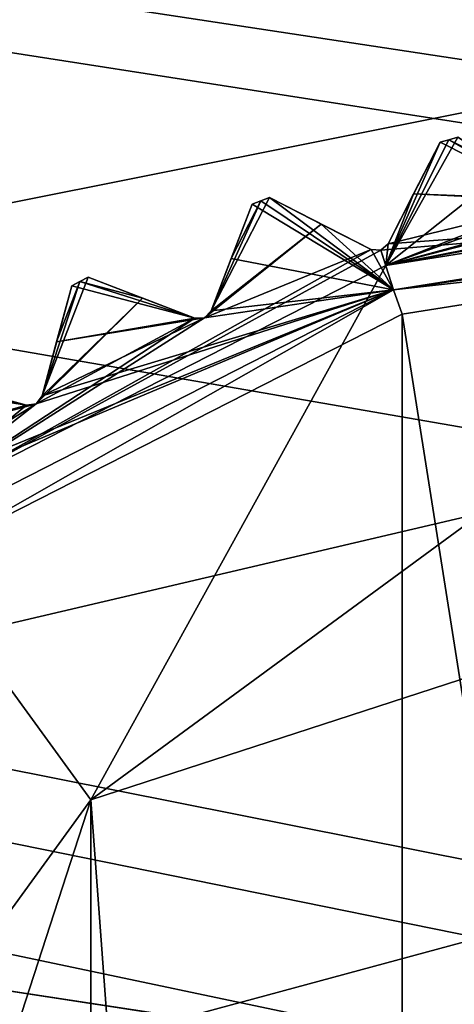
# Model space of a CAD drawing. Header units: millimetres. Extents: x -114 to 114, y -36 to 48.
# Tile 201 of 256: x 16.33 to 19.72, y 7.51 to 15.18. Entities that reach past the tile are written whole.
import ezdxf

# ---------------------------------------------------------------- set-up
doc = ezdxf.new("R2010")
doc.units = ezdxf.units.MM
doc.header["$LTSCALE"] = 65.185185
for name, color, linetype in [('2', 7, 'CONTINUOUS'), ('2786', 7, 'CONTINUOUS'), ('3463', 7, 'CONTINUOUS'), ('3464', 7, 'CONTINUOUS'), ('3546', 7, 'CONTINUOUS'), ('3547', 7, 'CONTINUOUS'), ('3548', 7, 'CONTINUOUS'), ('3549', 7, 'CONTINUOUS'), ('3550', 7, 'CONTINUOUS'), ('3551', 7, 'CONTINUOUS'), ('3586', 7, 'CONTINUOUS'), ('3628', 7, 'CONTINUOUS'), ('3629', 7, 'CONTINUOUS'), ('3630', 7, 'CONTINUOUS'), ('3652', 7, 'CONTINUOUS'), ('3653', 7, 'CONTINUOUS'), ('3836', 7, 'CONTINUOUS'), ('3837', 7, 'CONTINUOUS'), ('3840', 7, 'CONTINUOUS'), ('3903', 7, 'CONTINUOUS'), ('3904', 7, 'CONTINUOUS'), ('3905', 7, 'CONTINUOUS')]:
    doc.layers.add(name, color=color, linetype=linetype)

msp = doc.modelspace()

# ---------------------------------------------------------------- linework, layer by layer
at = {"layer": '2', "linetype": 'CONTINUOUS'}
for points in [[(113, 35, 92.5), (-113, 35, 92.5), (72.7254, 6.8475, 92.5), (113, 35, 92.5)], [(-113, 35, 92.5), (-19.2659, 13.0293, 92.5), (21.2746, 6.8475, 92.5), (-113, 35, 92.5)], [(-113, 35, 92.5), (63.3, 0, 92.5), (64.6742, 4.2309, 92.5), (-113, 35, 92.5)], [(63.3, 0, 92.5), (-113, 35, 92.5), (25.7254, 6.8475, 92.5), (63.3, 0, 92.5)], [(72.7254, 6.8475, 92.5), (-113, 35, 92.5), (68.2746, 6.8475, 92.5), (72.7254, 6.8475, 92.5)], [(68.2746, 6.8475, 92.5), (-113, 35, 92.5), (64.6742, 4.2309, 92.5), (68.2746, 6.8475, 92.5)], [(25.7254, 6.8475, 92.5), (-113, 35, 92.5), (21.2746, 6.8475, 92.5), (25.7254, 6.8475, 92.5)], [(-19.2659, 13.0293, 92.5), (16.3, 0, 92.5), (17.6742, 4.2309, 92.5), (-19.2659, 13.0293, 92.5)], [(21.2746, 6.8475, 92.5), (-19.2659, 13.0293, 92.5), (17.6742, 4.2309, 92.5), (21.2746, 6.8475, 92.5)]]:
    msp.add_3dface(points, dxfattribs=at)
at = {"layer": '2786', "linetype": 'CONTINUOUS'}
for points in [[(-50.5, 32.5, 90), (110.5, 32.5, 90), (-23.5, 13.7, 90), (-50.5, 32.5, 90)], [(110.5, 32.5, 90), (-19.2659, 13.0293, 90), (-23.5, 13.7, 90), (110.5, 32.5, 90)], [(110.5, 32.5, 90), (-15.4464, 11.0828, 90), (-19.2659, 13.0293, 90), (110.5, 32.5, 90)], [(110.5, 32.5, 90), (-12.4154, 8.0512, 90), (-15.4464, 11.0828, 90), (110.5, 32.5, 90)], [(110.5, 32.5, 90), (-10.4698, 4.2312, 90), (-12.4154, 8.0512, 90), (110.5, 32.5, 90)], [(110.5, 32.5, 90), (-9.8, 0, 90), (-10.4698, 4.2312, 90), (110.5, 32.5, 90)], [(-9.8, 0, 90), (110.5, 32.5, 90), (21.2746, 6.8475, 90), (-9.8, 0, 90)]]:
    msp.add_3dface(points, dxfattribs=at)
at = {"layer": '3463', "linetype": 'CONTINUOUS'}
for points in [[(19.3182, 12.8886, 110), (23.5, -13.55, 110), (23.5, 13.55, 110), (19.3182, 12.8886, 110)], [(15.5392, 10.9648, 110), (19.3182, -12.8886, 110), (19.3182, 12.8886, 110), (15.5392, 10.9648, 110)], [(19.3182, -12.8886, 110), (23.5, -13.55, 110), (19.3182, 12.8886, 110), (19.3182, -12.8886, 110)], [(15.5392, -10.9648, 110), (19.3182, -12.8886, 110), (15.5392, 10.9648, 110), (15.5392, -10.9648, 110)]]:
    msp.add_3dface(points, dxfattribs=at)
at = {"layer": '3464', "linetype": 'CONTINUOUS'}
for points in [[(19.1894, 13.2673, 93), (23.5, 13.95, 93), (16.8874, 9.1014, 93), (19.1894, 13.2673, 93)], [(16.8874, 9.1014, 93), (23.5, 13.95, 93), (23.5, 11.25, 93), (16.8874, 9.1014, 93)], [(15.3004, 11.2858, 93), (19.1894, 13.2673, 93), (16.8874, 9.1014, 93), (15.3004, 11.2858, 93)], [(12.8006, 3.4764, 93), (15.3004, 11.2858, 93), (16.8874, 9.1014, 93), (12.8006, 3.4764, 93)]]:
    msp.add_3dface(points, dxfattribs=at)
at = {"layer": '3546', "linetype": 'CONTINUOUS'}
for points in [[(16.6221, 12.6711, 108.8326), (16.7395, 13.1095, 108.5), (16.5092, 12.2499, 109.1457), (16.6221, 12.6711, 108.8326)], [(16.5092, 12.2499, 109.1457), (16.7395, 13.1095, 108.5), (16.7395, 13.1095, 93.8), (16.5092, 12.2499, 109.1457)], [(16.622, 12.671, 93.4674), (16.5092, 12.2499, 109.1457), (16.7395, 13.1095, 93.8), (16.622, 12.671, 93.4674)], [(16.5092, 12.2499, 93.1543), (16.5092, 12.2499, 109.1457), (16.622, 12.671, 93.4674), (16.5092, 12.2499, 93.1543)]]:
    msp.add_3dface(points, dxfattribs=at)
at = {"layer": '3547', "linetype": 'CONTINUOUS'}
for points in [[(15.5271, 12.4095, 93.8), (15.5271, 12.4095, 108.5), (16.3867, 12.1791, 93.1543), (15.5271, 12.4095, 93.8)], [(16.3867, 12.1791, 93.1543), (15.5271, 12.4095, 108.5), (15.9655, 12.292, 108.8326), (16.3867, 12.1791, 93.1543)], [(15.9654, 12.292, 93.4675), (15.5271, 12.4095, 93.8), (16.3867, 12.1791, 93.1543), (15.9654, 12.292, 93.4675)], [(16.3867, 12.1791, 109.1457), (16.3867, 12.1791, 93.1543), (15.9655, 12.292, 108.8326), (16.3867, 12.1791, 109.1457)]]:
    msp.add_3dface(points, dxfattribs=at)
at = {"layer": '3548', "linetype": 'CONTINUOUS'}
for points in [[(17.9842, 13.3206, 108.8326), (18.1469, 13.7443, 108.5), (17.8279, 12.9135, 109.1457), (17.9842, 13.3206, 108.8326)], [(17.8279, 12.9135, 109.1457), (18.1469, 13.7443, 108.5), (18.1469, 13.7443, 93.8), (17.8279, 12.9135, 109.1457)], [(17.9842, 13.3206, 93.4674), (17.8279, 12.9135, 109.1457), (18.1469, 13.7443, 93.8), (17.9842, 13.3206, 93.4674)], [(17.8279, 12.9135, 93.1543), (17.8279, 12.9135, 109.1457), (17.9842, 13.3206, 93.4674), (17.8279, 12.9135, 93.1543)]]:
    msp.add_3dface(points, dxfattribs=at)
at = {"layer": '3549', "linetype": 'CONTINUOUS'}
for points in [[(16.8679, 13.1749, 93.8), (16.8679, 13.1749, 108.5), (17.6988, 12.856, 93.1543), (16.8679, 13.1749, 93.8)], [(17.6988, 12.856, 93.1543), (16.8679, 13.1749, 108.5), (17.2916, 13.0123, 108.8326), (17.6988, 12.856, 93.1543)], [(17.2916, 13.0123, 93.4675), (16.8679, 13.1749, 93.8), (17.6988, 12.856, 93.1543), (17.2916, 13.0123, 93.4675)], [(17.6988, 12.856, 109.1457), (17.6988, 12.856, 93.1543), (17.2916, 13.0123, 108.8326), (17.6988, 12.856, 109.1457)]]:
    msp.add_3dface(points, dxfattribs=at)
at = {"layer": '3550', "linetype": 'CONTINUOUS'}
for points in [[(19.4068, 13.8242, 108.8326), (19.6129, 14.2286, 108.5), (19.2088, 13.4356, 109.1457), (19.4068, 13.8242, 108.8326)], [(19.2088, 13.4356, 109.1457), (19.6129, 14.2286, 108.5), (19.6129, 14.2286, 93.8), (19.2088, 13.4356, 109.1457)], [(19.4068, 13.8241, 93.4674), (19.2088, 13.4356, 109.1457), (19.6129, 14.2286, 93.8), (19.4068, 13.8241, 93.4674)], [(19.2088, 13.4356, 93.1543), (19.2088, 13.4356, 109.1457), (19.4068, 13.8241, 93.4674), (19.2088, 13.4356, 93.1543)]]:
    msp.add_3dface(points, dxfattribs=at)
at = {"layer": '3551', "linetype": 'CONTINUOUS'}
for points in [[(18.2814, 13.796, 93.8), (18.2814, 13.796, 108.5), (19.0743, 13.3919, 93.1543), (18.2814, 13.796, 93.8)], [(19.0743, 13.3919, 93.1543), (18.2814, 13.796, 108.5), (18.6858, 13.5899, 108.8326), (19.0743, 13.3919, 93.1543)], [(18.6857, 13.5899, 93.4675), (18.2814, 13.796, 93.8), (19.0743, 13.3919, 93.1543), (18.6857, 13.5899, 93.4675)], [(19.0743, 13.3919, 109.1457), (19.0743, 13.3919, 93.1543), (18.6858, 13.5899, 108.8326), (19.0743, 13.3919, 109.1457)]]:
    msp.add_3dface(points, dxfattribs=at)
at = {"layer": '3586', "linetype": 'CONTINUOUS'}
for points in [[(19.1894, 13.2673, 93), (19.7521, 14.2659, 93.8), (20.1326, 14.0187, 93.4675), (19.1894, 13.2673, 93)], [(19.7521, 14.2659, 93.8), (19.1894, 13.2673, 93), (19.6824, 14.2474, 93.8), (19.7521, 14.2659, 93.8)], [(19.1894, 13.2673, 93), (19.6129, 14.2286, 93.8), (19.6824, 14.2474, 93.8), (19.1894, 13.2673, 93)], [(19.1894, 13.2673, 93), (19.4068, 13.8241, 93.4674), (19.6129, 14.2286, 93.8), (19.1894, 13.2673, 93)], [(23.4293, 14.1041, 93.1543), (19.1894, 13.2673, 93), (22.0288, 13.9977, 93.1248), (23.4293, 14.1041, 93.1543)], [(19.1894, 13.2673, 93), (23.4293, 14.1041, 93.1543), (23.464, 14.0815, 93.1316), (19.1894, 13.2673, 93)], [(23.5, 14.0748, 93.1248), (19.1894, 13.2673, 93), (23.464, 14.0815, 93.1316), (23.5, 14.0748, 93.1248)], [(23.5, 13.95, 93), (19.1894, 13.2673, 93), (23.5, 14.0748, 93.1248), (23.5, 13.95, 93)], [(19.1894, 13.2673, 93), (21.9554, 14.0194, 93.1543), (22.0288, 13.9977, 93.1248), (19.1894, 13.2673, 93)], [(21.9554, 14.0194, 93.1543), (19.1894, 13.2673, 93), (20.5737, 13.7672, 93.1248), (21.9554, 14.0194, 93.1543)], [(19.1894, 13.2673, 93), (20.1326, 14.0187, 93.4675), (20.4984, 13.7812, 93.1543), (19.1894, 13.2673, 93)], [(19.1894, 13.2673, 93), (19.2088, 13.4356, 93.1543), (19.4068, 13.8241, 93.4674), (19.1894, 13.2673, 93)], [(17.8279, 12.9135, 93.1543), (18.2814, 13.796, 93.8), (18.6857, 13.5899, 93.4675), (17.8279, 12.9135, 93.1543)], [(18.2814, 13.796, 93.8), (17.8279, 12.9135, 93.1543), (18.2141, 13.7703, 93.8), (18.2814, 13.796, 93.8)], [(17.8279, 12.9135, 93.1543), (17.9842, 13.3206, 93.4674), (18.2141, 13.7703, 93.8), (17.8279, 12.9135, 93.1543)], [(17.9842, 13.3206, 93.4674), (18.1469, 13.7443, 93.8), (18.2141, 13.7703, 93.8), (17.9842, 13.3206, 93.4674)], [(19.1894, 13.2673, 93), (20.4984, 13.7812, 93.1543), (20.5737, 13.7672, 93.1248), (19.1894, 13.2673, 93)], [(17.8279, 12.9135, 93.1543), (18.6857, 13.5899, 93.4675), (17.7753, 12.858, 93.1248), (17.8279, 12.9135, 93.1543)], [(18.6857, 13.5899, 93.4675), (19.0743, 13.3919, 93.1543), (17.7753, 12.858, 93.1248), (18.6857, 13.5899, 93.4675)], [(19.2088, 13.4356, 93.1543), (19.1894, 13.2673, 93), (19.1507, 13.3859, 93.1248), (19.2088, 13.4356, 93.1543)], [(15.3004, 11.2858, 93), (19.0743, 13.3919, 93.1543), (19.1507, 13.3859, 93.1248), (15.3004, 11.2858, 93)], [(19.0743, 13.3919, 93.1543), (15.3004, 11.2858, 93), (17.7753, 12.858, 93.1248), (19.0743, 13.3919, 93.1543)], [(19.1894, 13.2673, 93), (15.3004, 11.2858, 93), (19.1507, 13.3859, 93.1248), (19.1894, 13.2673, 93)], [(16.5092, 12.2499, 93.1543), (16.8679, 13.1749, 93.8), (17.2916, 13.0123, 93.4675), (16.5092, 12.2499, 93.1543)], [(16.8679, 13.1749, 93.8), (16.5092, 12.2499, 93.1543), (16.8036, 13.1423, 93.8), (16.8679, 13.1749, 93.8)], [(16.5092, 12.2499, 93.1543), (16.622, 12.671, 93.4674), (16.8036, 13.1423, 93.8), (16.5092, 12.2499, 93.1543)], [(16.622, 12.671, 93.4674), (16.7395, 13.1095, 93.8), (16.8036, 13.1423, 93.8), (16.622, 12.671, 93.4674)], [(16.5092, 12.2499, 93.1543), (17.2916, 13.0123, 93.4675), (16.4626, 12.1892, 93.1248), (16.5092, 12.2499, 93.1543)], [(17.2916, 13.0123, 93.4675), (17.6988, 12.856, 93.1543), (16.4626, 12.1892, 93.1248), (17.2916, 13.0123, 93.4675)], [(15.3004, 11.2858, 93), (17.6988, 12.856, 93.1543), (17.7753, 12.858, 93.1248), (15.3004, 11.2858, 93)], [(17.6988, 12.856, 93.1543), (15.3004, 11.2858, 93), (16.4626, 12.1892, 93.1248), (17.6988, 12.856, 93.1543)], [(15.3004, 11.2858, 93), (15.9654, 12.292, 93.4675), (16.3867, 12.1791, 93.1543), (15.3004, 11.2858, 93)], [(15.3004, 11.2858, 93), (16.3867, 12.1791, 93.1543), (16.4626, 12.1892, 93.1248), (15.3004, 11.2858, 93)]]:
    msp.add_3dface(points, dxfattribs=at)
at = {"layer": '3628', "linetype": 'CONTINUOUS'}
for points in [[(16.5092, 12.2499, 109.1457), (16.5092, 12.2499, 93.1543), (16.4626, 12.1892, 93.1248), (16.5092, 12.2499, 109.1457)], [(16.5092, 12.2499, 109.1457), (16.4626, 12.1892, 93.1248), (16.4626, 12.1892, 109.1752), (16.5092, 12.2499, 109.1457)], [(16.3867, 12.1791, 93.1543), (16.3867, 12.1791, 109.1457), (16.4626, 12.1892, 109.1752), (16.3867, 12.1791, 93.1543)], [(16.4626, 12.1892, 93.1248), (16.3867, 12.1791, 93.1543), (16.4626, 12.1892, 109.1752), (16.4626, 12.1892, 93.1248)]]:
    msp.add_3dface(points, dxfattribs=at)
at = {"layer": '3629', "linetype": 'CONTINUOUS'}
for points in [[(17.8279, 12.9135, 109.1457), (17.8279, 12.9135, 93.1543), (17.7753, 12.858, 93.1248), (17.8279, 12.9135, 109.1457)], [(17.8279, 12.9135, 109.1457), (17.7753, 12.858, 93.1248), (17.7753, 12.858, 109.1752), (17.8279, 12.9135, 109.1457)], [(17.6988, 12.856, 93.1543), (17.6988, 12.856, 109.1457), (17.7753, 12.858, 109.1752), (17.6988, 12.856, 93.1543)], [(17.7753, 12.858, 93.1248), (17.6988, 12.856, 93.1543), (17.7753, 12.858, 109.1752), (17.7753, 12.858, 93.1248)]]:
    msp.add_3dface(points, dxfattribs=at)
at = {"layer": '3630', "linetype": 'CONTINUOUS'}
for points in [[(19.2088, 13.4356, 109.1457), (19.2088, 13.4356, 93.1543), (19.1507, 13.3859, 93.1248), (19.2088, 13.4356, 109.1457)], [(19.2088, 13.4356, 109.1457), (19.1507, 13.3859, 93.1248), (19.1507, 13.3859, 109.1752), (19.2088, 13.4356, 109.1457)], [(19.0743, 13.3919, 93.1543), (19.0743, 13.3919, 109.1457), (19.1507, 13.3859, 109.1752), (19.0743, 13.3919, 93.1543)], [(19.1507, 13.3859, 93.1248), (19.0743, 13.3919, 93.1543), (19.1507, 13.3859, 109.1752), (19.1507, 13.3859, 93.1248)]]:
    msp.add_3dface(points, dxfattribs=at)
at = {"layer": '3652', "linetype": 'CONTINUOUS'}
for points in [[(16.8874, 9.1014, 93.5), (23.5, 11.25, 93.5), (17.4132, 1.9776, 93.5), (16.8874, 9.1014, 93.5)], [(17.4132, 1.9776, 93.5), (23.5, 11.25, 93.5), (19.7381, 5.1776, 93.5), (17.4132, 1.9776, 93.5)], [(12.8006, 3.4764, 93.5), (16.8874, 9.1014, 93.5), (12.8006, -3.4764, 93.5), (12.8006, 3.4764, 93.5)], [(12.8006, -3.4764, 93.5), (16.8874, 9.1014, 93.5), (16.8874, -9.1014, 93.5), (12.8006, -3.4764, 93.5)], [(16.8874, -9.1014, 93.5), (16.8874, 9.1014, 93.5), (17.4132, 1.9776, 93.5), (16.8874, -9.1014, 93.5)]]:
    msp.add_3dface(points, dxfattribs=at)
at = {"layer": '3653', "linetype": 'CONTINUOUS'}
for points in [[(16.8874, 9.1014, 93), (23.5, 11.25, 93), (16.8874, 9.1014, 93.5), (16.8874, 9.1014, 93)], [(23.5, 11.25, 93), (23.5, 11.25, 93.5), (16.8874, 9.1014, 93.5), (23.5, 11.25, 93)], [(12.8006, 3.4764, 93), (16.8874, 9.1014, 93), (12.8006, 3.4764, 93.5), (12.8006, 3.4764, 93)], [(16.8874, 9.1014, 93), (16.8874, 9.1014, 93.5), (12.8006, 3.4764, 93.5), (16.8874, 9.1014, 93)]]:
    msp.add_3dface(points, dxfattribs=at)
at = {"layer": '3836', "linetype": 'CONTINUOUS'}
for points in [[(19.6129, 14.2286, 108.5), (19.4068, 13.8242, 108.8326), (20.4984, 13.7812, 109.1457), (19.6129, 14.2286, 108.5)], [(19.6129, 14.2286, 108.5), (20.4984, 13.7812, 109.1457), (19.6824, 14.2474, 108.5), (19.6129, 14.2286, 108.5)], [(20.1327, 14.0187, 108.8326), (19.7521, 14.2659, 108.5), (19.6824, 14.2474, 108.5), (20.1327, 14.0187, 108.8326)], [(20.4984, 13.7812, 109.1457), (20.1327, 14.0187, 108.8326), (19.6824, 14.2474, 108.5), (20.4984, 13.7812, 109.1457)], [(19.4068, 13.8242, 108.8326), (19.2088, 13.4356, 109.1457), (20.5737, 13.7672, 109.1752), (19.4068, 13.8242, 108.8326)], [(20.4984, 13.7812, 109.1457), (19.4068, 13.8242, 108.8326), (20.5737, 13.7672, 109.1752), (20.4984, 13.7812, 109.1457)], [(18.1469, 13.7443, 108.5), (17.9842, 13.3206, 108.8326), (19.251, 13.077, 109.5), (18.1469, 13.7443, 108.5)], [(18.1469, 13.7443, 108.5), (19.251, 13.077, 109.5), (18.2141, 13.7703, 108.5), (18.1469, 13.7443, 108.5)], [(19.251, 13.077, 109.5), (18.2814, 13.796, 108.5), (18.2141, 13.7703, 108.5), (19.251, 13.077, 109.5)], [(18.6858, 13.5899, 108.8326), (18.2814, 13.796, 108.5), (19.251, 13.077, 109.5), (18.6858, 13.5899, 108.8326)], [(19.2088, 13.4356, 109.1457), (19.1507, 13.3859, 109.1752), (23.5, 13.75, 109.5), (19.2088, 13.4356, 109.1457)], [(23.5, 13.75, 109.5), (19.1507, 13.3859, 109.1752), (19.251, 13.077, 109.5), (23.5, 13.75, 109.5)], [(19.2088, 13.4356, 109.1457), (23.5, 13.75, 109.5), (20.5737, 13.7672, 109.1752), (19.2088, 13.4356, 109.1457)], [(19.0743, 13.3919, 109.1457), (18.6858, 13.5899, 108.8326), (19.251, 13.077, 109.5), (19.0743, 13.3919, 109.1457)], [(19.1507, 13.3859, 109.1752), (19.0743, 13.3919, 109.1457), (19.251, 13.077, 109.5), (19.1507, 13.3859, 109.1752)], [(17.9842, 13.3206, 108.8326), (17.8279, 12.9135, 109.1457), (19.251, 13.077, 109.5), (17.9842, 13.3206, 108.8326)], [(16.7395, 13.1095, 108.5), (17.6988, 12.856, 109.1457), (16.8036, 13.1423, 108.5), (16.7395, 13.1095, 108.5)], [(17.2916, 13.0123, 108.8326), (16.8679, 13.1749, 108.5), (16.8036, 13.1423, 108.5), (17.2916, 13.0123, 108.8326)], [(17.6988, 12.856, 109.1457), (17.2916, 13.0123, 108.8326), (16.8036, 13.1423, 108.5), (17.6988, 12.856, 109.1457)], [(15.267, 11.452, 109.1457), (15.2271, 11.3868, 109.1752), (19.251, 13.077, 109.5), (15.267, 11.452, 109.1457)], [(19.251, 13.077, 109.5), (15.2271, 11.3868, 109.1752), (15.418, 11.124, 109.5), (19.251, 13.077, 109.5)], [(16.4626, 12.1892, 109.1752), (15.267, 11.452, 109.1457), (19.251, 13.077, 109.5), (16.4626, 12.1892, 109.1752)], [(16.5092, 12.2499, 109.1457), (16.4626, 12.1892, 109.1752), (19.251, 13.077, 109.5), (16.5092, 12.2499, 109.1457)], [(17.7753, 12.858, 109.1752), (16.5092, 12.2499, 109.1457), (19.251, 13.077, 109.5), (17.7753, 12.858, 109.1752)], [(16.7395, 13.1095, 108.5), (16.6221, 12.6711, 108.8326), (17.6988, 12.856, 109.1457), (16.7395, 13.1095, 108.5)], [(17.8279, 12.9135, 109.1457), (17.7753, 12.858, 109.1752), (19.251, 13.077, 109.5), (17.8279, 12.9135, 109.1457)], [(16.6221, 12.6711, 108.8326), (16.5092, 12.2499, 109.1457), (17.7753, 12.858, 109.1752), (16.6221, 12.6711, 108.8326)], [(17.6988, 12.856, 109.1457), (16.6221, 12.6711, 108.8326), (17.7753, 12.858, 109.1752), (17.6988, 12.856, 109.1457)], [(15.4062, 12.331, 108.5), (16.3867, 12.1791, 109.1457), (15.4666, 12.3704, 108.5), (15.4062, 12.331, 108.5)], [(16.3867, 12.1791, 109.1457), (15.9655, 12.292, 108.8326), (15.4666, 12.3704, 108.5), (16.3867, 12.1791, 109.1457)], [(15.4062, 12.331, 108.5), (15.3352, 11.8827, 108.8326), (16.3867, 12.1791, 109.1457), (15.4062, 12.331, 108.5)], [(15.3352, 11.8827, 108.8326), (15.267, 11.452, 109.1457), (16.4626, 12.1892, 109.1752), (15.3352, 11.8827, 108.8326)], [(16.3867, 12.1791, 109.1457), (15.3352, 11.8827, 108.8326), (16.4626, 12.1892, 109.1752), (16.3867, 12.1791, 109.1457)]]:
    msp.add_3dface(points, dxfattribs=at)
at = {"layer": '3837', "linetype": 'CONTINUOUS'}
for points in [[(23.5, 13.75, 109.5), (19.251, 13.077, 109.5), (23.5, 13.75, 109.8), (23.5, 13.75, 109.5)], [(23.5, 13.75, 109.8), (19.251, 13.077, 109.5), (19.251, 13.077, 109.8), (23.5, 13.75, 109.8)], [(19.251, 13.077, 109.5), (15.418, 11.124, 109.5), (19.251, 13.077, 109.8), (19.251, 13.077, 109.5)], [(19.251, 13.077, 109.8), (15.418, 11.124, 109.5), (15.418, 11.124, 109.8), (19.251, 13.077, 109.8)]]:
    msp.add_3dface(points, dxfattribs=at)
at = {"layer": '3840', "linetype": 'CONTINUOUS'}
for points in [[(23.5, 13.75, 109.8), (19.251, 13.077, 109.8), (23.5, 13.6914, 109.9414), (23.5, 13.75, 109.8)], [(19.251, 13.077, 109.8), (23.5, 13.55, 110), (23.5, 13.6914, 109.9414), (19.251, 13.077, 109.8)], [(19.3182, 12.8886, 110), (23.5, 13.55, 110), (19.251, 13.077, 109.8), (19.3182, 12.8886, 110)], [(15.5392, 10.9648, 110), (19.251, 13.077, 109.8), (15.418, 11.124, 109.8), (15.5392, 10.9648, 110)], [(15.5392, 10.9648, 110), (19.3182, 12.8886, 110), (19.251, 13.077, 109.8), (15.5392, 10.9648, 110)]]:
    msp.add_3dface(points, dxfattribs=at)
at = {"layer": '3903', "linetype": 'CONTINUOUS'}
for points in [[(16.7395, 13.1095, 93.8), (16.7395, 13.1095, 108.5), (16.8036, 13.1423, 108.5), (16.7395, 13.1095, 93.8)], [(16.8036, 13.1423, 93.8), (16.7395, 13.1095, 93.8), (16.8036, 13.1423, 108.5), (16.8036, 13.1423, 93.8)], [(16.8679, 13.1749, 108.5), (16.8679, 13.1749, 93.8), (16.8036, 13.1423, 93.8), (16.8679, 13.1749, 108.5)], [(16.8679, 13.1749, 108.5), (16.8036, 13.1423, 93.8), (16.8036, 13.1423, 108.5), (16.8679, 13.1749, 108.5)]]:
    msp.add_3dface(points, dxfattribs=at)
at = {"layer": '3904', "linetype": 'CONTINUOUS'}
for points in [[(18.1469, 13.7443, 93.8), (18.1469, 13.7443, 108.5), (18.2141, 13.7703, 108.5), (18.1469, 13.7443, 93.8)], [(18.2141, 13.7703, 93.8), (18.1469, 13.7443, 93.8), (18.2141, 13.7703, 108.5), (18.2141, 13.7703, 93.8)], [(18.2814, 13.796, 108.5), (18.2814, 13.796, 93.8), (18.2141, 13.7703, 93.8), (18.2814, 13.796, 108.5)], [(18.2814, 13.796, 108.5), (18.2141, 13.7703, 93.8), (18.2141, 13.7703, 108.5), (18.2814, 13.796, 108.5)]]:
    msp.add_3dface(points, dxfattribs=at)
at = {"layer": '3905', "linetype": 'CONTINUOUS'}
for points in [[(19.6129, 14.2286, 93.8), (19.6129, 14.2286, 108.5), (19.6824, 14.2474, 108.5), (19.6129, 14.2286, 93.8)], [(19.6824, 14.2474, 93.8), (19.6129, 14.2286, 93.8), (19.6824, 14.2474, 108.5), (19.6824, 14.2474, 93.8)], [(19.7521, 14.2659, 108.5), (19.7521, 14.2659, 93.8), (19.6824, 14.2474, 93.8), (19.7521, 14.2659, 108.5)], [(19.7521, 14.2659, 108.5), (19.6824, 14.2474, 93.8), (19.6824, 14.2474, 108.5), (19.7521, 14.2659, 108.5)]]:
    msp.add_3dface(points, dxfattribs=at)

doc.saveas('drawing.dxf')
